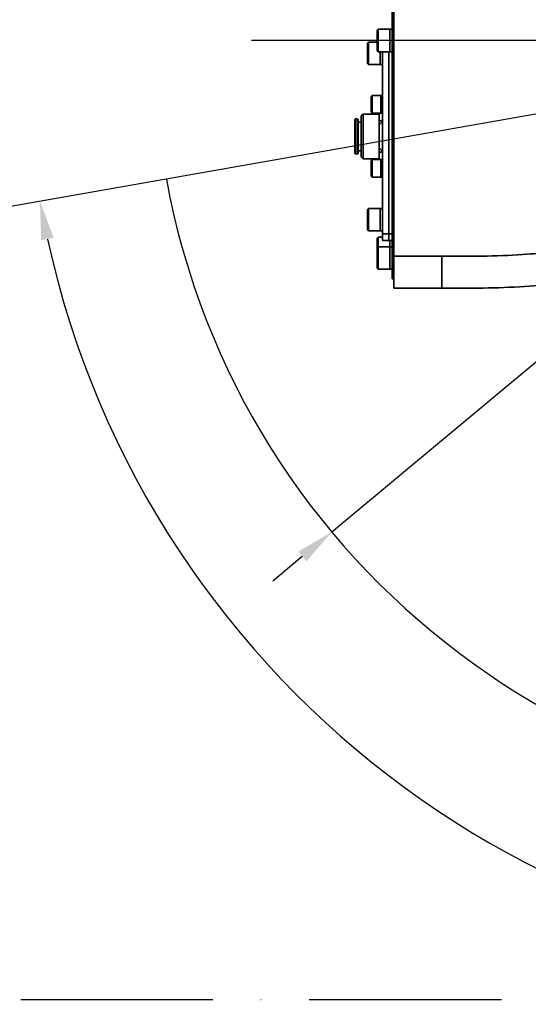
# Model space of a CAD drawing. Header units: millimetres. Extents: x -7686 to -856, y -458 to 6140.
# Tile 87 of 102: x -6164 to -6005, y 4819 to 5127. Entities that reach past the tile are written whole.
import ezdxf

# ---------------------------------------------------------------- set-up
doc = ezdxf.new("R2010")
doc.units = ezdxf.units.MM
doc.header["$LTSCALE"] = 5
doc.header["$PDSIZE"] = -1
doc.linetypes.add('ACAD_ISO10W100', pattern=[18, 12, -3, 0, -3])
doc.dimstyles.new('安装', dxfattribs={"dimtxt": 6, "dimasz": 12, "dimexe": 7, "dimexo": 0.625, "dimtad": 1, "dimtoh": 1, "dimtxsty": 'Standard', "dimcen": 2.5, "dimclrd": 4, "dimclre": 4, "dimclrt": 3, "dimadec": 0, "dimazin": 0, "dimtfac": 1, "dimtmove": 0, "dimatfit": 3, "dimfxl": 1, "dimarcsym": 0})

# ---------------------------------------------------------------- blocks, each defined once
blk = doc.blocks.new('*D98')
at = {"color": 4, "linetype": 'ByBlock', "lineweight": -2, "transparency": 16777216}
blk.add_arc((-5889.73, 5120.19), 285.04, 2.4123, 167.5877, dxfattribs=at)
at = {"color": 4, "linetype": 'ByBlock', "transparency": 16777216}
for points in [[(-6166.15, 5181.07), (-6170.07, 5181.84), (-6170.44, 5169.68)], [(-5602.94, 5132.23), (-5606.94, 5132.14), (-5604.69, 5120.19)]]:
    blk.add_solid(points, dxfattribs=at)
at = {"layer": 'Defpoints', "color": 0, "linetype": 'ByBlock', "transparency": 16777216}
for p in [(-5733.09, 5358.34), (-6613.71, 5247.84), (-6091.44, 5120.19), (-5880.91, 5118.63), (-5347.19, 5120.19)]:
    blk.add_point(p, dxfattribs=at)
at = {"color": 3, "linetype": 'ByBlock', "transparency": 16777216, "insert": (-5864.57, 5407.76), "char_height": 6, "attachment_point": 5, "rotation": 355}
blk.add_mtext('170°', dxfattribs=at)
blk = doc.blocks.new('*D99')
at = {"color": 4, "linetype": 'ByBlock', "lineweight": -2, "transparency": 16777216}
blk.add_arc((-5872.08, 5120.19), 289.82, 192.3725, 357.6275, dxfattribs=at)
at = {"color": 4, "linetype": 'ByBlock', "transparency": 16777216}
for points in [[(-5584.51, 5108.23), (-5580.52, 5108.15), (-5582.27, 5120.19)], [(-6157.13, 5057.7), (-6153.21, 5058.48), (-6157.5, 5069.86)]]:
    blk.add_solid(points, dxfattribs=at)
at = {"layer": 'Defpoints', "color": 0, "linetype": 'ByBlock', "transparency": 16777216}
for p in [(-6091.44, 5120.19), (-5880.91, 5118.63), (-5347.19, 5120.19), (-6613.18, 4989.51), (-5986.87, 4854.07)]:
    blk.add_point(p, dxfattribs=at)
at = {"color": 3, "linetype": 'ByBlock', "transparency": 16777216, "insert": (-5847.14, 4835.09), "char_height": 6, "attachment_point": 5, "rotation": 5}
blk.add_mtext('170°', dxfattribs=at)
blk = doc.blocks.new('*D100')
at = {"color": 4, "linetype": 'ByBlock', "lineweight": -2, "transparency": 16777216}
for p, q in [((-5590.05, 5363.55), (-5688.4, 5281.55)), ((-5568.43, 5363.55), (-5590.05, 5363.55)), ((-6066.3, 4966.5), (-5697.62, 5273.87)), ((-6075.52, 4958.82), (-6084.74, 4951.14))]:
    blk.add_line(p, q, dxfattribs=at)
at = {"color": 4, "linetype": 'ByBlock', "transparency": 16777216}
for points in [[(-5689.68, 5283.09), (-5687.12, 5280.02), (-5697.62, 5273.87)], [(-6076.8, 4960.36), (-6074.24, 4957.28), (-6066.3, 4966.5)]]:
    blk.add_solid(points, dxfattribs=at)
at = {"layer": 'Defpoints', "color": 0, "linetype": 'ByBlock', "transparency": 16777216}
for p in [(-5697.62, 5273.87), (-6066.3, 4966.5)]:
    blk.add_point(p, dxfattribs=at)
at = {"color": 3, "linetype": 'ByBlock', "transparency": 16777216, "insert": (-5578.93, 5367.17), "char_height": 6, "attachment_point": 5}
blk.add_mtext('∅480', dxfattribs=at)

msp = doc.modelspace()

# ---------------------------------------------------------------- linework, layer by layer
at = {"linetype": 'Continuous', "lineweight": 35}
for p, q in [((-6047.461, 5186.687), (-6047.461, 5053.687)), ((-6046.961, 5052.687), (-6046.961, 5187.687)), ((-6051.811, 5123.687), (-6052.161, 5123.337)), ((-6048.161, 5123.687), (-6051.811, 5123.687)), ((-6051.811, 5123.687), (-6051.811, 5116.687)), ((-6047.461, 5123.687), (-6048.161, 5123.687)), ((-6048.161, 5123.687), (-6048.161, 5116.687)), ((-6048.161, 5117.032), (-6048.161, 5123.687)), ((-6052.161, 5117.037), (-6052.161, 5123.337)), ((-6054.811, 5119.687), (-6055.161, 5119.337)), ((-6055.161, 5113.037), (-6055.161, 5119.337)), ((-6052.161, 5119.687), (-6054.811, 5119.687)), ((-6054.811, 5119.687), (-6054.811, 5112.687)), ((-6052.161, 5117.037), (-6051.811, 5116.687)), ((-6051.811, 5116.687), (-6048.161, 5116.687)), ((-6051.161, 5116.687), (-6051.161, 5112.687)), ((-6050.461, 5116.687), (-6050.461, 5059.687)), ((-6048.461, 5116.687), (-6048.461, 5059.687)), ((-6048.161, 5116.687), (-6048.161, 5117.032)), ((-6048.161, 5116.687), (-6047.461, 5116.687)), ((-6055.161, 5113.037), (-6054.811, 5112.687)), ((-6054.811, 5112.687), (-6051.161, 5112.687)), ((-6051.161, 5112.687), (-6050.461, 5112.687)), ((-6053.661, 5102.937), (-6053.961, 5102.637)), ((-6053.961, 5097.737), (-6053.961, 5102.637)), ((-6050.961, 5102.937), (-6053.661, 5102.937)), ((-6053.661, 5102.937), (-6053.661, 5097.437)), ((-6050.461, 5102.937), (-6050.961, 5102.937)), ((-6050.961, 5102.937), (-6050.961, 5097.437)), ((-6050.961, 5100.623), (-6050.961, 5102.937)), ((-6050.961, 5097.437), (-6050.961, 5100.623)), ((-6056.511, 5097.187), (-6057.111, 5096.587)), ((-6057.111, 5083.787), (-6057.111, 5096.587)), ((-6051.461, 5097.187), (-6056.511, 5097.187)), ((-6056.511, 5097.187), (-6056.511, 5083.187)), ((-6053.961, 5097.737), (-6053.661, 5097.437)), ((-6053.661, 5097.437), (-6050.961, 5097.437)), ((-6051.461, 5097.437), (-6051.461, 5095.306)), ((-6050.961, 5097.437), (-6050.461, 5097.437)), ((-6058.911, 5095.687), (-6059.111, 5095.487)), ((-6059.111, 5084.887), (-6059.111, 5095.487)), ((-6058.311, 5095.687), (-6058.911, 5095.687)), ((-6058.911, 5095.687), (-6058.911, 5084.687)), ((-6058.111, 5095.487), (-6058.311, 5095.687)), ((-6058.311, 5084.687), (-6058.311, 5095.687)), ((-6058.111, 5095.487), (-6058.111, 5084.887)), ((-6057.111, 5094.687), (-6058.111, 5094.687)), ((-6051.461, 5095.306), (-6050.461, 5094.806)), ((-6051.461, 5093.806), (-6051.461, 5095.306)), ((-6050.461, 5094.806), (-6051.461, 5093.806)), ((-6051.461, 5093.806), (-6051.461, 5086.568)), ((-6059.111, 5084.887), (-6058.911, 5084.687)), ((-6058.911, 5084.687), (-6058.311, 5084.687)), ((-6058.311, 5084.687), (-6058.111, 5084.887)), ((-6058.111, 5085.687), (-6057.111, 5085.687)), ((-6057.111, 5083.787), (-6056.511, 5083.187)), ((-6050.461, 5085.568), (-6051.461, 5086.568)), ((-6051.461, 5086.568), (-6051.461, 5085.068)), ((-6051.461, 5085.068), (-6050.461, 5085.568)), ((-6051.461, 5085.068), (-6051.461, 5082.937)), ((-6056.511, 5083.187), (-6051.461, 5083.187)), ((-6053.661, 5082.937), (-6053.961, 5082.637)), ((-6053.961, 5077.737), (-6053.961, 5082.637)), ((-6050.961, 5082.937), (-6053.661, 5082.937)), ((-6053.661, 5082.937), (-6053.661, 5077.437)), ((-6050.461, 5082.937), (-6050.961, 5082.937)), ((-6050.961, 5082.937), (-6050.961, 5077.437)), ((-6050.961, 5080.187), (-6050.961, 5082.937)), ((-6053.961, 5077.737), (-6053.661, 5077.437)), ((-6050.961, 5077.437), (-6050.961, 5080.187)), ((-6053.661, 5077.437), (-6050.961, 5077.437)), ((-6050.961, 5077.437), (-6050.461, 5077.437)), ((-6054.811, 5067.687), (-6055.161, 5067.337)), ((-6055.161, 5061.037), (-6055.161, 5067.337)), ((-6051.161, 5067.687), (-6054.811, 5067.687)), ((-6054.811, 5067.687), (-6054.811, 5060.687)), ((-6050.461, 5067.687), (-6051.161, 5067.687)), ((-6051.161, 5067.687), (-6051.161, 5060.687)), ((-6051.161, 5064.742), (-6051.161, 5067.687)), ((-6051.161, 5060.687), (-6051.161, 5064.742)), ((-6055.161, 5061.037), (-6054.811, 5060.687)), ((-6054.811, 5060.687), (-6051.161, 5060.687)), ((-6051.161, 5060.687), (-6050.461, 5060.687)), ((-6050.461, 5059.687), (-6048.461, 5059.687)), ((-6050.461, 5057.687), (-6050.461, 5059.687)), ((-6048.461, 5059.687), (-6048.461, 5057.687)), ((-6048.461, 5059.687), (-6047.461, 5059.687)), ((-6051.811, 5058.687), (-6052.161, 5058.337)), ((-6052.161, 5055.337), (-6052.161, 5058.337)), ((-6050.461, 5058.687), (-6051.811, 5058.687)), ((-6051.811, 5058.687), (-6051.811, 5055.687)), ((-6048.461, 5057.687), (-6050.461, 5057.687)), ((-6047.461, 5057.687), (-6048.461, 5057.687)), ((-6048.161, 5057.687), (-6048.161, 5055.687)), ((-6051.811, 5055.687), (-6052.161, 5055.337)), ((-6052.161, 5049.037), (-6052.161, 5055.337)), ((-6048.161, 5055.687), (-6051.811, 5055.687)), ((-6051.811, 5055.687), (-6051.811, 5048.687)), ((-6047.461, 5055.687), (-6048.161, 5055.687)), ((-6048.161, 5055.687), (-6048.161, 5048.687)), ((-6048.161, 5049.613), (-6048.161, 5055.687)), ((-6047.461, 5045.687), (-6047.461, 5053.687)), ((-6047.461, 5053.687), (-6046.961, 5053.687)), ((-6046.961, 5052.687), (-6031.961, 5052.687)), ((-6046.961, 5042.687), (-6046.961, 5052.687)), ((-6031.961, 5042.687), (-6031.961, 5052.687)), ((-6052.161, 5049.037), (-6051.811, 5048.687)), ((-6051.811, 5048.687), (-6048.161, 5048.687)), ((-6048.161, 5048.687), (-6048.161, 5049.613)), ((-6048.161, 5048.687), (-6047.461, 5048.687)), ((-6046.961, 5045.687), (-6047.461, 5045.687)), ((-6031.961, 5042.687), (-6046.961, 5042.687))]:
    msp.add_line(p, q, dxfattribs=at)
at = {"color": 4, "linetype": 'ByBlock'}
for p, q in [((-5880.906, 5118.631), (-6613.176, 4989.512)), ((-5347.187, 5120.187), (-6091.438, 5120.187))]:
    msp.add_line(p, q, dxfattribs=at)
at = {"color": 2, "linetype": 'ACAD_ISO10W100'}
msp.add_line((-5202.437, 4820.187), (-6561.484, 4820.187), dxfattribs=at)
at = {"color": 4, "linetype": 'ByBlock'}
msp.add_arc((-5881.961, 5120.187), 240, 190.4095, 170.32203, dxfattribs=at)
at = {"linetype": 'Continuous', "lineweight": 35}
for points, knots in [([(-6031.961, 5052.687), (-6027.754, 5052.688), (-6019.337, 5052.691), (-6007.54, 5053.076), (-5999.98, 5053.758), (-5996.613, 5054.061)], [0, 0, 0, 0, 0.3566076, 0.7134649, 1, 1, 1, 1]), ([(-5994.378, 5044.225), (-5998.281, 5043.866), (-6006.476, 5043.112), (-6019.02, 5042.691), (-6027.645, 5042.688), (-6031.961, 5042.687)], [0, 0, 0, 0, 0.3124076, 0.6559775, 1, 1, 1, 1])]:
    msp.add_open_spline(points, degree=3, knots=knots, dxfattribs=at)

# ---------------------------------------------------------------- dimensions: what is measured, and where the dimension line sits
at = {"color": 1, "linetype": 'ByBlock'}
for base, line2, picture, middle in [((-5733.095, 5358.337), ((-5880.906, 5118.631), (-6613.709, 5247.844)), '*D98', (-5864.57, 5407.757)), ((-5986.873, 4854.074), ((-5880.906, 5118.631), (-6613.176, 4989.512)), '*D99', (-5847.139, 4835.085))]:
    dim = msp.add_angular_dim_2l(base=base, line1=((-5347.187, 5120.187), (-6091.438, 5120.187)), line2=line2, dimstyle='安装', dxfattribs=at)
    dim.commit()
    dim.dimension.update_dxf_attribs({"geometry": picture, "text_midpoint": middle})
dim = msp.add_diameter_dim_2p(p1=(-6066.302, 4966.504), p2=(-5697.62, 5273.87), dimstyle='安装', dxfattribs=at)
dim.commit()
dim.dimension.update_dxf_attribs({"geometry": '*D100', "text_midpoint": (-5578.926, 5363.549), "dimtype": 163})

doc.saveas('drawing.dxf')
